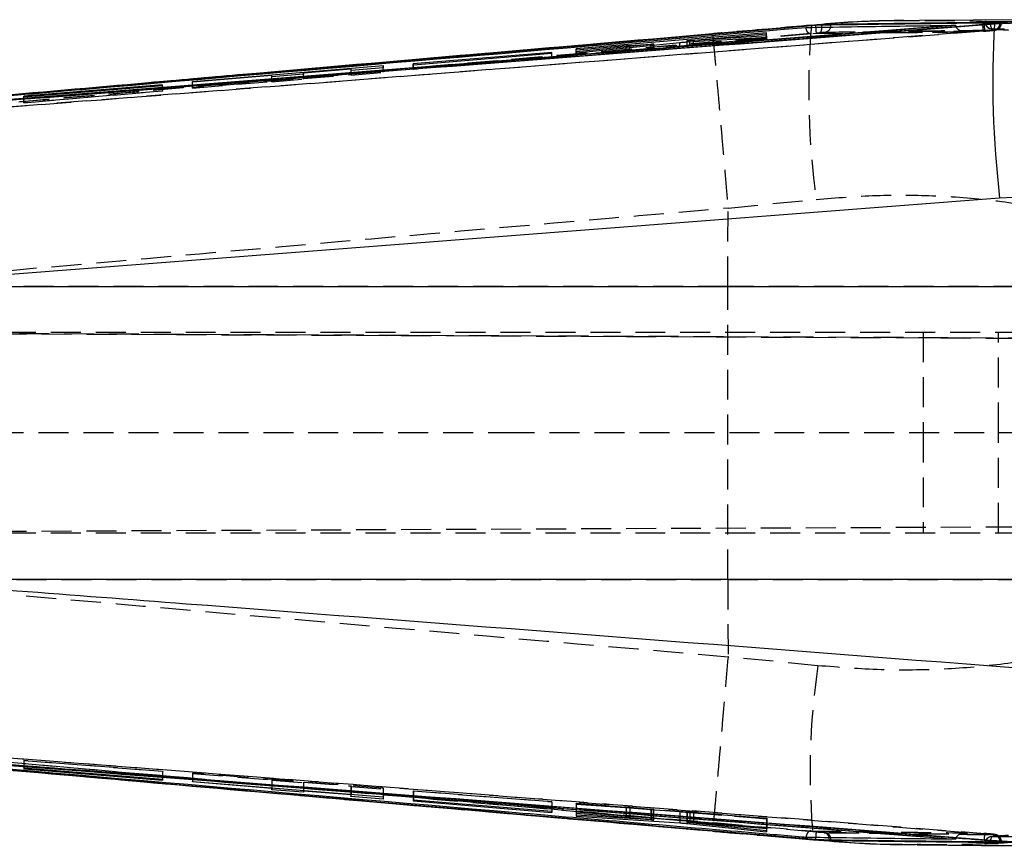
# Model space of a CAD drawing. Extents: x 30 to 403, y 9 to 287.
# Tile 8 of 26: x 258 to 300, y 117 to 152. Entities that reach past the tile are written whole.
import ezdxf

# ---------------------------------------------------------------- set-up
doc = ezdxf.new("R2010")
doc.units = 0
doc.linetypes.add('HIDDEN', pattern=[1.905, 1.27, -0.635])
doc.layers.get('0').update_dxf_attribs({"linetype": 'CONTINUOUS'})

msp = doc.modelspace()

# ---------------------------------------------------------------- linework, layer by layer
at = {"color": 7, "linetype": 'CONTINUOUS'}
for p, q in [((302.943972, 151.99183), (295.958218, 151.96246)), ((299.135928, 151.813564), (302.987617, 151.993874)), ((299.41341, 151.87896), (299.366494, 151.879282)), ((291.568686, 151.751957), (248.288703, 147.99333)), ((291.568686, 151.743117), (248.288703, 147.991941)), ((297.489514, 151.756208), (249.250648, 147.97051)), ((289.486264, 151.432085), (281.416026, 150.753367)), ((291.39657, 151.753157), (287.191589, 151.388914)), ((289.486622, 151.389948), (289.486264, 151.432085)), ((289.486264, 151.389918), (289.486264, 151.432085)), ((291.603875, 151.754939), (291.39657, 151.753157)), ((291.603875, 151.754939), (291.568686, 151.751957)), ((291.827676, 151.754844), (291.568686, 151.743117)), ((291.568686, 151.751957), (291.568686, 151.743117)), ((292.210904, 151.766614), (292.210904, 151.791743)), ((297.489514, 151.756208), (297.490579, 151.747105)), ((298.632746, 151.797765), (298.695845, 151.802723)), ((298.695845, 151.802723), (298.800451, 151.811184)), ((299.135928, 151.813564), (298.800451, 151.811184)), ((281.417561, 150.58718), (285.809194, 151.02652)), ((286.110346, 151.100031), (286.110346, 151.051457)), ((286.121671, 151.052208), (289.487761, 151.259431)), ((289.487352, 151.305649), (286.227402, 151.103036)), ((286.387091, 151.131033), (289.486622, 151.389948)), ((289.487761, 151.259431), (289.487352, 151.305649)), ((289.487352, 151.259405), (289.487352, 151.305649)), ((280.385983, 150.6035), (274.517437, 150.115883)), ((280.386318, 150.56903), (280.385983, 150.6035)), ((280.385983, 150.569002), (280.385983, 150.6035)), ((281.416026, 150.753367), (281.416361, 150.715777)), ((281.416361, 150.715777), (283.531343, 150.892467)), ((284.576465, 150.946786), (281.417158, 150.629643)), ((281.417158, 150.629643), (281.417561, 150.58718)), ((283.693475, 150.904524), (284.588818, 150.960737)), ((284.576465, 150.903198), (284.576465, 150.946786)), ((284.701628, 150.915719), (284.701628, 150.963527)), ((274.517757, 150.085012), (280.386318, 150.56903)), ((265.166377, 149.36801), (273.236689, 150.044765)), ((271.876742, 149.899697), (269.867321, 149.732666)), ((271.877212, 149.834349), (271.876742, 149.899697)), ((273.237375, 149.94538), (271.877212, 149.834349)), ((273.236689, 150.044765), (273.237375, 149.94538)), ((273.236689, 149.945324), (273.236689, 150.044765)), ((274.517437, 150.115883), (274.517757, 150.085012)), ((265.166593, 149.342018), (265.166377, 149.36801)), ((268.524257, 149.621039), (265.166593, 149.342018)), ((268.524644, 149.571404), (268.524257, 149.621039)), ((269.867715, 149.68127), (268.524644, 149.571404)), ((269.867321, 149.732666), (269.867715, 149.68127)), ((269.867321, 149.681238), (269.867321, 149.732666)), ((263.886002, 149.233069), (258.017381, 148.746163)), ((258.017701, 148.727629), (263.88633, 149.209721)), ((263.88633, 149.209721), (263.886002, 149.233069)), ((263.886002, 149.209694), (263.886002, 149.233069)), ((258.017381, 148.746163), (258.017701, 148.727629)), ((299.357106, 144.430633), (250.952494, 140.684724)), ((302.753923, 144.583393), (299.357106, 144.430633)), ((250.952494, 140.684724), (302.739133, 140.684724)), ((302.739133, 128.264508), (251.431865, 128.264508)), ((258.017589, 120.258657), (258.017492, 120.239789)), ((258.017492, 120.239789), (263.886121, 119.754)), ((263.886211, 119.77779), (258.017589, 120.258657)), ((263.886121, 119.777797), (263.886121, 119.754)), ((263.886121, 119.754), (263.886211, 119.77779)), ((265.166846, 119.675407), (265.16707, 119.7008)), ((268.52451, 119.400133), (265.166846, 119.675407)), ((265.16707, 119.7008), (273.237375, 119.044854)), ((268.524122, 119.348999), (268.52451, 119.400133)), ((269.867186, 119.237012), (268.524122, 119.348999)), ((268.52451, 119.427911), (268.52451, 119.400133)), ((269.867186, 119.31878), (269.867186, 119.237012)), ((269.867581, 119.318748), (269.867581, 119.289958)), ((269.867581, 119.289958), (269.867186, 119.237012)), ((271.876995, 119.125053), (269.867581, 119.289958)), ((271.876519, 119.057303), (271.876995, 119.125053)), ((273.236689, 118.943533), (271.876519, 119.057303)), ((271.876995, 119.155425), (271.876995, 119.125053)), ((273.236689, 119.04491), (273.236689, 118.943533)), ((273.237375, 119.044854), (273.236689, 118.943533)), ((274.517645, 118.904872), (274.517548, 118.873376)), ((280.386192, 118.422172), (274.517645, 118.904872)), ((274.517548, 118.873376), (280.386102, 118.386978)), ((280.386102, 118.42218), (280.386102, 118.386978)), ((280.386102, 118.386978), (280.386192, 118.422172)), ((281.416622, 118.270434), (281.416503, 118.224732)), ((281.416503, 118.224732), (285.809067, 117.941578)), ((284.576585, 118.066422), (281.416622, 118.270434)), ((281.41695, 118.395141), (281.416853, 118.358518)), ((281.416853, 118.358518), (283.531827, 118.185139)), ((289.487195, 117.737836), (281.41695, 118.395141)), ((283.693952, 118.170372), (284.589087, 118.078427)), ((284.589087, 118.136778), (284.589087, 118.078427)), ((284.700823, 118.062158), (284.68362, 118.061423)), ((284.701821, 118.062989), (284.701821, 118.127595)), ((286.110749, 118.012841), (286.110749, 117.965412)), ((286.121537, 117.915512), (289.48686, 117.561513)), ((286.121664, 118.011951), (286.121664, 117.966925)), ((289.486949, 117.610575), (286.22773, 117.949424)), ((286.387582, 117.950902), (289.487113, 117.696512)), ((289.487113, 117.737842), (289.487113, 117.696512)), ((289.487113, 117.696512), (289.487195, 117.737836)), ((287.192714, 117.598378), (291.483377, 117.227187)), ((289.48686, 117.610586), (289.48686, 117.561513)), ((289.48686, 117.561513), (289.486949, 117.610575)), ((291.483377, 117.227187), (291.715157, 117.224272)), ((291.568686, 117.245321), (291.568686, 117.236269)), ((291.568686, 117.236269), (291.715157, 117.224272)), ((292.143968, 117.222957), (292.210904, 117.221904)), ((292.210904, 117.196099), (292.210904, 117.221904)), ((297.490609, 117.25345), (297.489514, 117.244137)), ((299.337407, 117.136887), (299.885121, 117.131191)), ((299.366494, 117.114573), (299.428915, 117.116735))]:
    msp.add_line(p, q, dxfattribs=at)
at = {"color": 7, "linetype": 'HIDDEN'}
for p, q in [((298.735027, 151.914845), (298.735027, 151.901656)), ((298.908961, 151.901656), (298.735027, 151.901656)), ((298.763198, 151.916252), (298.763198, 151.901656)), ((298.977767, 151.897851), (298.908961, 151.901656)), ((299.366494, 151.858648), (299.306785, 151.857917)), ((299.432267, 151.856437), (299.432267, 151.875614)), ((248.314393, 147.688639), (291.593556, 151.43989)), ((298.667562, 151.505734), (248.341714, 147.587576)), ((294.620414, 151.43666), (291.372423, 151.38952)), ((291.593556, 151.43989), (291.741547, 151.451617)), ((294.608911, 151.431333), (297.980298, 151.477247)), ((297.997621, 151.482766), (294.620414, 151.43666)), ((298.667227, 151.505563), (298.667562, 151.505734)), ((298.730356, 151.510638), (298.667562, 151.505734)), ((298.73002, 151.510471), (298.730356, 151.510638)), ((298.856822, 151.520948), (298.730356, 151.510638)), ((287.192089, 151.391144), (263.29266, 149.317201)), ((281.416026, 150.506689), (289.486264, 151.201756)), ((285.809194, 150.858934), (285.809194, 151.02652)), ((286.110346, 151.051457), (286.110346, 150.898217)), ((286.121239, 150.899581), (286.121239, 151.102985)), ((289.487761, 151.156807), (286.121671, 150.885799)), ((286.121671, 150.885799), (286.121671, 151.052208)), ((286.227402, 150.90635), (289.487352, 151.169076)), ((286.227402, 150.90635), (286.227402, 151.058716)), ((289.486622, 151.191005), (286.387091, 150.92405)), ((286.387091, 150.92405), (286.387091, 151.131033)), ((289.486264, 151.201756), (289.486264, 151.389918)), ((289.486264, 151.201756), (289.486622, 151.191005)), ((289.486622, 151.191005), (289.486622, 151.389948)), ((289.487352, 151.169076), (289.487352, 151.259405)), ((289.487352, 151.169076), (289.487761, 151.156807)), ((289.487761, 151.156807), (289.487761, 151.259431)), ((281.416026, 150.506689), (281.416026, 150.753367)), ((281.416361, 150.495934), (281.416361, 150.715777)), ((283.531343, 150.678092), (281.416361, 150.495934)), ((281.417158, 150.470692), (281.417158, 150.629643)), ((283.531343, 150.678092), (283.531343, 150.892467)), ((283.693475, 150.691643), (283.693475, 150.904524)), ((284.588818, 150.76363), (283.693475, 150.691643)), ((284.576465, 150.758979), (284.576465, 150.903198)), ((284.588818, 150.76363), (284.588818, 150.960737)), ((284.683456, 150.769244), (284.683456, 150.913901)), ((284.701628, 150.771485), (284.701628, 150.915719)), ((280.386318, 150.389179), (274.517757, 149.883735)), ((280.385983, 150.399459), (280.385983, 150.569002)), ((280.385983, 150.399459), (280.386318, 150.389179)), ((280.386318, 150.389179), (280.386318, 150.56903)), ((281.416361, 150.495934), (281.416026, 150.506689)), ((281.417561, 150.457923), (281.417158, 150.470692)), ((281.417561, 150.457923), (281.417561, 150.58718)), ((273.236689, 149.795602), (265.166377, 149.100523)), ((271.876742, 149.66769), (271.876742, 149.899697)), ((271.877212, 149.644414), (271.877212, 149.834349)), ((271.877212, 149.644414), (273.237375, 149.761562)), ((273.236689, 149.795602), (273.236689, 149.945324)), ((273.237375, 149.761562), (273.236689, 149.795602)), ((273.237375, 149.761562), (273.237375, 149.94538)), ((274.517437, 149.894018), (274.517437, 150.115883)), ((274.517757, 149.883735), (274.517437, 149.894018)), ((274.517757, 149.883735), (274.517757, 150.085012)), ((265.166377, 149.100523), (265.166377, 149.36801)), ((265.166593, 149.089758), (268.524257, 149.378947)), ((265.166593, 149.089758), (265.166593, 149.342018)), ((268.524257, 149.378947), (268.524257, 149.621039)), ((268.524257, 149.378947), (268.524644, 149.359791)), ((268.524644, 149.359791), (268.524644, 149.571404)), ((268.524644, 149.359791), (269.867715, 149.475467)), ((269.867321, 149.494622), (269.867321, 149.681238)), ((269.867321, 149.494622), (271.876742, 149.66769)), ((269.867715, 149.475467), (269.867321, 149.494622)), ((269.867715, 149.475467), (269.867715, 149.68127)), ((271.876742, 149.66769), (271.877212, 149.644414)), ((258.017381, 148.472902), (263.886002, 148.97835)), ((263.88633, 148.968069), (258.017701, 148.462619)), ((263.886002, 148.97835), (263.886002, 149.209694)), ((263.886002, 148.97835), (263.88633, 148.968069)), ((263.88633, 148.968069), (263.88633, 149.209721)), ((265.166377, 149.100523), (265.166593, 149.089758)), ((258.017381, 148.472902), (258.017381, 148.746163)), ((258.017701, 148.462619), (258.017701, 148.727629)), ((258.017701, 148.462619), (258.017381, 148.472902)), ((287.849245, 144.007343), (291.585286, 144.37502)), ((287.847926, 140.684724), (287.849245, 144.007343)), ((287.848991, 144.013355), (287.849245, 144.007343)), ((287.847926, 140.684724), (249.703591, 140.684724)), ((302.27339, 140.684724), (287.847926, 140.684724)), ((316.232678, 138.422101), (239.717611, 138.755963)), ((239.717611, 138.755951), (329.276321, 138.365176)), ((240.10813, 138.74441), (309.713868, 138.74441)), ((296.112594, 138.74441), (296.112594, 134.49441)), ((299.312596, 134.49441), (299.312596, 138.74441)), ((239.588873, 134.49441), (278.382723, 134.49441)), ((278.382723, 134.49441), (309.713868, 134.49441)), ((296.112594, 134.49441), (296.112594, 130.24441)), ((299.312596, 130.24441), (299.312596, 134.49441)), ((239.715193, 130.232858), (329.450768, 130.624406)), ((239.715193, 130.232847), (316.869852, 130.5695)), ((240.10813, 130.24441), (309.713868, 130.24441)), ((250.086096, 128.264508), (287.847926, 128.264508)), ((287.847926, 128.264508), (287.84923, 124.97987)), ((287.847926, 128.264508), (302.27339, 128.264508)), ((287.84923, 124.97987), (287.848976, 124.973868)), ((291.660708, 124.605224), (287.84923, 124.97987)), ((258.017492, 120.58238), (258.017589, 120.592355)), ((263.886121, 120.122811), (258.017492, 120.58238)), ((258.017492, 120.58238), (258.017492, 120.239789)), ((258.017589, 120.592355), (258.017589, 120.258657)), ((258.017589, 120.592355), (263.886211, 120.132786)), ((263.886211, 120.132786), (263.886121, 120.122811)), ((263.886121, 120.122811), (263.886121, 119.777797)), ((263.886211, 120.132786), (263.886211, 119.77779)), ((265.16707, 120.044004), (265.166846, 120.03358)), ((265.166846, 120.03358), (268.52451, 119.770645)), ((265.166846, 120.03358), (265.166846, 119.675407)), ((265.16707, 120.044004), (265.16707, 119.7008)), ((273.237375, 119.412027), (265.16707, 120.044004)), ((268.52451, 119.770645), (268.524122, 119.752094)), ((268.524122, 119.752094), (269.867186, 119.64692)), ((268.524122, 119.752094), (268.524122, 119.348999)), ((268.52451, 119.770645), (268.52451, 119.427911)), ((269.867186, 119.64692), (269.867581, 119.665471)), ((269.867186, 119.64692), (269.867186, 119.31878)), ((269.867581, 119.665471), (271.876995, 119.508116)), ((269.867581, 119.665471), (269.867581, 119.318748)), ((271.876995, 119.508116), (271.876519, 119.485577)), ((271.876519, 119.485577), (273.236689, 119.379063)), ((271.876519, 119.485577), (271.876519, 119.057303)), ((271.876995, 119.508116), (271.876995, 119.155425)), ((273.236689, 119.379063), (273.237375, 119.412027)), ((273.236689, 119.379063), (273.236689, 119.04491)), ((273.237375, 119.412027), (273.237375, 119.044854)), ((274.517548, 119.29028), (274.517645, 119.300256)), ((280.386102, 118.830717), (274.517548, 119.29028)), ((274.517548, 119.29028), (274.517548, 118.873376)), ((274.517645, 119.300256), (280.386192, 118.840692)), ((274.517645, 119.300256), (274.517645, 118.904872)), ((280.386192, 118.840692), (280.386102, 118.830717)), ((280.386102, 118.830717), (280.386102, 118.42218)), ((280.386192, 118.840692), (280.386192, 118.422172)), ((281.416503, 118.729069), (281.416622, 118.741456)), ((285.809067, 118.407139), (281.416503, 118.729069)), ((281.416503, 118.729069), (281.416503, 118.224732)), ((281.416622, 118.741456), (284.576592, 118.509672)), ((281.416622, 118.741456), (281.416622, 118.270434)), ((281.416853, 118.765948), (281.41695, 118.776382)), ((283.531827, 118.600325), (281.416853, 118.765948)), ((281.416853, 118.765948), (281.416853, 118.358518)), ((281.41695, 118.776382), (281.41695, 118.395141)), ((281.41695, 118.776382), (289.487195, 118.144405)), ((283.531827, 118.600325), (283.531827, 118.222888)), ((284.589087, 118.512168), (283.693952, 118.587229)), ((283.693952, 118.587229), (283.693952, 118.209684)), ((284.576592, 118.509672), (284.576592, 118.066422)), ((284.589087, 118.512168), (284.589087, 118.136778)), ((284.68362, 118.502309), (284.68362, 118.061423)), ((284.701821, 118.127595), (284.701821, 118.501726)), ((285.809067, 118.407139), (285.809067, 118.037411)), ((286.110749, 118.396101), (286.110749, 118.012841)), ((289.48686, 118.10078), (286.121537, 118.382625)), ((286.121537, 118.382625), (286.121537, 117.963043)), ((286.121664, 118.395995), (286.121664, 118.011951)), ((286.22773, 118.385389), (289.486949, 118.112688)), ((286.22773, 118.385389), (286.22773, 117.949424)), ((289.487113, 118.133971), (286.387582, 118.376694)), ((286.387582, 118.376694), (286.387582, 117.990292)), ((289.486949, 118.112688), (289.48686, 118.10078)), ((289.48686, 118.10078), (289.48686, 117.610586)), ((289.486949, 118.112688), (289.486949, 117.610575)), ((289.487195, 118.144405), (289.487113, 118.133971)), ((289.487113, 118.133971), (289.487113, 117.737842)), ((289.487195, 118.144405), (289.487195, 117.737836)), ((291.468573, 117.242594), (292.202664, 117.185495)), ((291.960423, 117.525135), (291.922224, 117.526184)), ((299.149786, 117.443356), (299.114262, 117.442078)), ((298.735027, 117.065511), (298.735027, 117.053491)), ((298.890737, 117.065511), (298.735027, 117.065511)), ((298.763198, 117.065511), (298.763198, 117.051789)), ((298.890737, 117.065511), (298.977745, 117.070086)), ((299.319831, 117.139205), (299.366494, 117.138683)), ((299.366494, 117.138683), (299.42849, 117.139972)), ((299.42849, 117.139972), (299.423744, 117.141514))]:
    msp.add_line(p, q, dxfattribs=at)
at = {"color": 8, "linetype": 'CONTINUOUS'}
for p, q in [((291.39657, 151.753157), (291.381118, 151.756223)), ((286.227402, 151.058716), (286.227402, 151.103036)), ((284.683456, 150.913901), (284.683456, 150.959459)), ((283.531827, 118.222888), (283.531827, 118.185139)), ((283.693952, 118.209684), (283.693952, 118.170372)), ((285.809067, 118.037411), (285.809067, 117.941578)), ((286.121537, 117.963043), (286.121537, 117.915512)), ((286.387582, 117.990292), (286.387582, 117.950902))]:
    msp.add_line(p, q, dxfattribs=at)
at = {"color": 8, "linetype": 'CONTINUOUS', "flags": 128}
for points in [[(291.574833, 151.670876), (291.573619, 151.685159), (291.568686, 151.743117)], [(291.828741, 151.675039), (291.829263, 151.697881), (291.827676, 151.754844)], [(292.199922, 151.68081), (292.206314, 151.710528), (292.210904, 151.766614)], [(291.568686, 117.245321), (291.573611, 117.303255), (291.574997, 117.319682)], [(292.143968, 117.222957), (292.140459, 117.279031), (292.134275, 117.312092)], [(292.210904, 117.221904), (292.206314, 117.277901), (292.198946, 117.311229)]]:
    msp.add_lwpolyline(points, dxfattribs=at)
at = {"color": 7, "linetype": 'HIDDEN', "flags": 128}
msp.add_lwpolyline([(291.741547, 151.451617), (291.761843, 151.460518), (291.780491, 151.479858), (291.796845, 151.508953), (291.810309, 151.546768), (291.820419, 151.591965), (291.826812, 151.642938), (291.828741, 151.675039)], dxfattribs=at)
at = {"color": 7, "linetype": 'HIDDEN'}
for centre, radius, start, end in [((299.039531, 151.901656), 0.3045, 180, 267.0299058), ((299.056029, 151.889031), 0.293103, 177.5312043, 263.9384836), ((299.367543, 151.805392), 0.400592, 166.6555727, 211.2516447), ((299.073534, 151.845807), 0.293241, 277.3270288, 2.5096922), ((324.974299, 148.992004), 33.706716, 175.2960081, 187.8728515), ((272.248912, 149.988104), 19.399045, 4.2919139, 4.9763829), ((291.92096, 151.747491), 0.286821, 277.7911439, 346.556566), ((300.531462, 151.873687), 1.900234, 182.2898047, 191.1702995), ((300.593756, 151.876539), 1.899346, 182.2272891, 191.1123747), ((321.612018, 120.125539), 30.284461, 171.4935791, 185.4978783), ((277.177487, 118.599591), 14.454288, 354.9198772, 355.8300556), ((291.877335, 117.269663), 0.260419, 9.3766719, 80.0743763), ((291.924196, 117.2448), 0.282667, 13.5921953, 82.6366031), ((300.490442, 117.133708), 1.795769, 168.5244395, 177.9111944), ((299.039531, 117.06551), 0.3045, 92.7541387, 180), ((299.056432, 117.077703), 0.293488, 95.8855925, 182.3808279), ((299.365491, 117.160908), 0.398241, 148.3892949, 193.1827977), ((299.073036, 117.151258), 0.293728, 357.5462906, 81.931585), ((299.123799, 117.139775), 0.304691, 0.0369539, 85.1073656)]:
    msp.add_arc(centre, radius, start, end, dxfattribs=at)
at = {"color": 7, "linetype": 'CONTINUOUS'}
msp.add_arc((341.914642, 149.400351), 42.846726, 176.7712784, 186.6606304, dxfattribs=at)
at = {"color": 7, "linetype": 'HIDDEN'}
for centre, major_axis, ratio, start_param, end_param in [((283.531369, 150.675934), (0.2752, 0.023704), 0.007793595, 0.940246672, 1.570234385), ((284.421698, 150.747481), (0.279997, 0.024117), 0.007793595, 5.297389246, 5.919571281), ((283.531772, 118.598238), (0.2752, -0.021552), 0.00755611, 0.941191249, 1.571178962), ((284.421893, 118.523561), (0.279997, -0.021927), 0.00755611, 5.298333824, 5.920515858)]:
    msp.add_ellipse(centre, major_axis=major_axis, ratio=ratio, start_param=start_param, end_param=end_param, dxfattribs=at)
at = {"color": 7, "linetype": 'CONTINUOUS'}
for points, knots in [([(295.912747, 151.947023), (295.481771, 151.948413), (294.059639, 151.952999), (292.544145, 151.876356), (291.467636, 151.756133), (291.381341, 151.746496)], [0, 0, 0, 0, 0.285696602, 0.942740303, 1, 1, 1, 1]), ([(299.366494, 151.879282), (298.173867, 151.865819), (295.788614, 151.838892), (293.403474, 151.807459), (292.210904, 151.791743)], [0, 0, 0, 0, 0.499999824, 1, 1, 1, 1]), ([(299.004649, 151.828711), (299.013269, 151.829477), (299.094628, 151.836706), (299.236156, 151.849874), (299.371874, 151.864492), (299.436269, 151.873264), (299.426026, 151.875161), (299.42358, 151.875614)], [0, 0, 0, 0, 0.03458971, 0.326465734, 0.618012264, 0.908770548, 1, 1, 1, 1]), ([(248.307151, 147.887536), (248.509417, 147.902992), (249.520738, 147.980275), (253.768247, 148.305398), (270.342097, 149.580562), (286.105307, 150.815961), (298.632746, 151.797765)], [0, 0, 0, 0, 0.012056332, 0.06028116, 0.253180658, 1, 1, 1, 1]), ([(249.213149, 148.061415), (249.330997, 148.071703), (250.257763, 148.15261), (254.420251, 148.515386), (268.281537, 149.716179), (281.335445, 150.828561), (291.1531, 151.665167)], [0, 0, 0, 0, 0.008430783, 0.066300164, 0.297777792, 1, 1, 1, 1]), ([(297.490579, 151.747105), (297.489769, 151.747041), (289.442035, 151.111369), (273.362595, 149.843186), (257.282787, 148.592933), (249.250648, 147.968411)], [0, 0, 0, 0, 0.000050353, 0.50050805, 1, 1, 1, 1]), ([(250.75334, 148.072975), (251.573361, 148.135605), (267.700713, 149.367357), (283.828338, 150.622367), (299.135928, 151.813564)], [0, 0, 0, 0, 0.050846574, 1, 1, 1, 1]), ([(291.1531, 151.665167), (291.197965, 151.66585), (291.584005, 151.67173), (293.334718, 151.698075), (295.401993, 151.727753), (297.12814, 151.751282), (297.489514, 151.756208)], [0, 0, 0, 0, 0.021241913, 0.182775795, 0.828911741, 1, 1, 1, 1]), ([(292.210904, 151.791743), (292.170314, 151.790641), (292.089135, 151.788437), (291.889513, 151.776845), (291.718343, 151.764429), (291.621613, 151.75641), (291.603875, 151.754939)], [0, 0, 0, 0, 0.309935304, 0.619855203, 0.930293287, 1, 1, 1, 1]), ([(292.210904, 151.766614), (292.170367, 151.765946), (292.089323, 151.764611), (291.938539, 151.75936), (291.846756, 151.755621), (291.827676, 151.754844)], [0, 0, 0, 0, 0.442182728, 0.884042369, 1, 1, 1, 1]), ([(298.800451, 151.811184), (298.833021, 151.813913), (298.903126, 151.819789), (298.969247, 151.8256), (299.004649, 151.828711)], [0, 0, 0, 0, 0.464588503, 1, 1, 1, 1]), ([(287.191589, 151.388914), (280.485925, 150.813295), (272.518761, 150.129387), (259.807637, 149.009828), (253.800708, 148.481818), (249.05504, 148.064674)], [0, 0, 0, 0, 0.527435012, 0.626658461, 1, 1, 1, 1]), ([(285.809194, 151.02652), (285.836926, 151.02923), (285.892388, 151.03465), (285.987775, 151.042695), (286.066232, 151.04862), (286.107159, 151.051269), (286.121671, 151.052208)], [0, 0, 0, 0, 0.281522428, 0.563012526, 0.84505062, 1, 1, 1, 1]), ([(286.227402, 151.103036), (286.20375, 151.10166), (286.156441, 151.098907), (286.116637, 151.098103), (286.105714, 151.099625), (286.116789, 151.102022), (286.121239, 151.102985)], [0, 0, 0, 0, 0.2728177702, 0.5456813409, 0.8174446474, 1, 1, 1, 1]), ([(286.121239, 151.102985), (286.132785, 151.104797), (286.155877, 151.10842), (286.224613, 151.116081), (286.304595, 151.123937), (286.361411, 151.128824), (286.387091, 151.131033)], [0, 0, 0, 0, 0.260967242, 0.521902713, 0.783907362, 1, 1, 1, 1]), ([(283.531343, 150.892467), (283.562561, 150.894999), (283.620794, 150.899721), (283.670442, 150.903002), (283.693475, 150.904524)], [0, 0, 0, 0, 0.536089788, 1, 1, 1, 1]), ([(284.683456, 150.959459), (284.669571, 150.957493), (284.643974, 150.953868), (284.597658, 150.949009), (284.576465, 150.946786)], [0, 0, 0, 0, 0.542439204, 1, 1, 1, 1]), ([(284.588818, 150.960737), (284.61259, 150.962117), (284.660137, 150.964876), (284.681673, 150.964969), (284.692441, 150.965016)], [0, 0, 0, 0, 0.499952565, 1, 1, 1, 1]), ([(284.698789, 150.963527), (284.699687, 150.963394), (284.703795, 150.962784), (284.692378, 150.960918), (284.683456, 150.959459)], [0, 0, 0, 0, 0.218559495, 1, 1, 1, 1]), ([(251.431865, 128.264508), (256.219569, 127.899044), (272.444343, 126.660542), (288.667627, 125.401562), (300.103647, 124.51409)], [0, 0, 0, 0, 0.295086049, 1, 1, 1, 1]), ([(248.288703, 120.99142), (255.501322, 120.358997), (269.926579, 119.094147), (284.354644, 117.861597), (291.568686, 117.245321)], [0, 0, 0, 0, 0.4999993, 1, 1, 1, 1]), ([(248.288703, 120.989985), (255.501281, 120.355864), (269.926461, 119.087619), (284.354604, 117.853386), (291.568686, 117.236269)], [0, 0, 0, 0, 0.499999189, 1, 1, 1, 1]), ([(298.695867, 117.199161), (298.493628, 117.214979), (297.482435, 117.294071), (293.235411, 117.626054), (276.642297, 118.921701), (260.856693, 120.133813), (248.307233, 121.097434)], [0, 0, 0, 0, 0.012041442, 0.060207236, 0.252870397, 1, 1, 1, 1]), ([(249.250648, 121.016708), (257.282795, 120.394336), (273.362542, 119.148394), (289.442133, 117.887572), (297.489789, 117.253514), (297.490609, 117.25345)], [0, 0, 0, 0, 0.49949404, 0.999949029, 1, 1, 1, 1]), ([(249.250648, 121.014577), (257.339169, 120.386517), (273.419364, 119.137919), (289.498411, 117.872858), (297.489514, 117.244137)], [0, 0, 0, 0, 0.503011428, 1, 1, 1, 1]), ([(291.1531, 117.324098), (291.099555, 117.328642), (290.236923, 117.401841), (286.137953, 117.749813), (272.210573, 118.933688), (259.093913, 120.067847), (249.213156, 120.922206)], [0, 0, 0, 0, 0.003829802, 0.061699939, 0.293180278, 1, 1, 1, 1]), ([(249.438454, 120.884516), (255.213029, 120.375211), (267.796449, 119.265381), (280.382464, 118.183682), (287.192714, 117.598378)], [0, 0, 0, 0, 0.458903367, 1, 1, 1, 1]), ([(299.885121, 117.131191), (288.453101, 118.017284), (272.236149, 119.274256), (256.019516, 120.511174), (251.234678, 120.876135)], [0, 0, 0, 0, 0.704942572, 1, 1, 1, 1]), ([(283.531827, 118.185139), (283.563131, 118.182497), (283.621414, 118.177577), (283.670999, 118.172652), (283.693952, 118.170372)], [0, 0, 0, 0, 0.537111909, 1, 1, 1, 1]), ([(284.68362, 118.061423), (284.669799, 118.061744), (284.644215, 118.06234), (284.597892, 118.065136), (284.576592, 118.066422)], [0, 0, 0, 0, 0.5401863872, 1, 1, 1, 1]), ([(284.589087, 118.078427), (284.612326, 118.075906), (284.658809, 118.070865), (284.696842, 118.065408), (284.698242, 118.063713), (284.698841, 118.062989)], [0, 0, 0, 0, 0.364031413, 0.728132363, 1, 1, 1, 1]), ([(285.809067, 117.941578), (285.836742, 117.939712), (285.892085, 117.935979), (285.987181, 117.928258), (286.06571, 117.921175), (286.106792, 117.917008), (286.121537, 117.915512)], [0, 0, 0, 0, 0.28033347, 0.560617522, 0.84229064, 1, 1, 1, 1]), ([(286.22773, 117.949424), (286.20399, 117.951974), (286.156504, 117.957077), (286.116734, 117.96287), (286.106174, 117.966164), (286.117278, 117.966709), (286.121664, 117.966925)], [0, 0, 0, 0, 0.27435206, 0.548767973, 0.821758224, 1, 1, 1, 1]), ([(286.121664, 117.966925), (286.133157, 117.96682), (286.156142, 117.966611), (286.224488, 117.962904), (286.304491, 117.957516), (286.361505, 117.952978), (286.387582, 117.950902)], [0, 0, 0, 0, 0.2598708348, 0.5197159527, 0.780323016, 1, 1, 1, 1]), ([(297.489514, 117.244137), (297.48701, 117.244166), (297.143075, 117.248261), (295.435314, 117.268317), (293.325171, 117.294887), (291.556801, 117.318669), (291.1531, 117.324098)], [0, 0, 0, 0, 0.001184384, 0.162718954, 0.808857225, 1, 1, 1, 1]), ([(291.483377, 117.227187), (292.636731, 117.131177), (294.098768, 117.009472), (295.550169, 117.028954), (295.856607, 117.033067)], [0, 0, 0, 0, 0.788867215, 1, 1, 1, 1]), ([(291.568686, 117.245321), (291.648383, 117.24159), (291.807861, 117.234124), (292.009474, 117.226461), (292.102574, 117.224035), (292.143968, 117.222957)], [0, 0, 0, 0, 0.356825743, 0.714027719, 1, 1, 1, 1]), ([(291.715157, 117.224272), (291.791282, 117.218657), (291.94354, 117.207428), (292.113809, 117.198439), (292.181835, 117.1968), (292.210904, 117.196099)], [0, 0, 0, 0, 0.364120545, 0.728276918, 1, 1, 1, 1]), ([(292.202664, 117.185495), (292.664019, 117.144654), (293.862555, 117.038554), (295.06114, 117.032786), (295.798351, 117.029238)], [0, 0, 0, 0, 0.3849319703, 1, 1, 1, 1]), ([(292.210904, 117.196099), (293.403474, 117.181658), (295.788615, 117.152775), (298.173867, 117.127307), (299.366494, 117.114573)], [0, 0, 0, 0, 0.50000005, 1, 1, 1, 1]), ([(295.856726, 117.011466), (296.145889, 117.008854), (298.900403, 116.983973), (301.676247, 116.964815), (304.160689, 116.947669)], [0, 0, 0, 0, 0.1049779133, 1, 1, 1, 1]), ([(299.01321, 117.171998), (298.937122, 117.178885), (298.833537, 117.188259), (298.724746, 117.196874), (298.695867, 117.199161)], [0, 0, 0, 0, 0.734546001, 1, 1, 1, 1]), ([(299.337407, 117.136887), (299.331042, 117.137733), (299.283841, 117.144), (299.182062, 117.155704), (299.062547, 117.167237), (299.01321, 117.171998)], [0, 0, 0, 0, 0.083844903, 0.621799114, 1, 1, 1, 1]), ([(299.424057, 117.119176), (299.423935, 117.120893), (299.42367, 117.124653), (299.367766, 117.132582), (299.337407, 117.136887)], [0, 0, 0, 0, 0.456926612, 1, 1, 1, 1])]:
    msp.add_open_spline(points, degree=3, knots=knots, dxfattribs=at)
at = {"color": 8, "linetype": 'CONTINUOUS'}
for points, knots in [([(295.958054, 151.943092), (295.603132, 151.949036), (294.089043, 151.97439), (292.56407, 151.849087), (291.39657, 151.753157)], [0, 0, 0, 0, 0.234413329, 1, 1, 1, 1]), ([(299.306785, 151.857917), (298.134061, 151.843941), (295.768709, 151.815752), (293.403474, 151.783085), (292.210904, 151.766614)], [0, 0, 0, 0, 0.495792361, 1, 1, 1, 1]), ([(292.210904, 117.221904), (293.403474, 117.207164), (295.773058, 117.177877), (298.142759, 117.152039), (299.319831, 117.139205)], [0, 0, 0, 0, 0.503282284, 1, 1, 1, 1])]:
    msp.add_open_spline(points, degree=3, knots=knots, dxfattribs=at)
at = {"color": 7, "linetype": 'HIDDEN'}
for points, knots in [([(305.029717, 151.173332), (303.933628, 151.350716), (301.741432, 151.705488), (298.702741, 151.949658), (296.763905, 151.94502), (295.958054, 151.943092)], [0, 0, 0, 0, 0.36882778, 0.737661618, 1, 1, 1, 1]), ([(298.730199, 151.510614), (298.74489, 151.511719), (298.812076, 151.516769), (298.932285, 151.527155), (299.066378, 151.53989), (299.136052, 151.54802), (299.17712, 151.554597), (299.213313, 151.563083), (299.261603, 151.580791), (299.32685, 151.620188), (299.390276, 151.691906), (299.429679, 151.779159), (299.427962, 151.835358), (299.42732, 151.856377)], [0, 0, 0, 0, 0.042939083, 0.196376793, 0.351580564, 0.515190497, 0.577127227, 0.617170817, 0.665262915, 0.732288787, 0.838116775, 0.939454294, 1, 1, 1, 1]), ([(298.908961, 151.901656), (298.879582, 151.903405), (298.820821, 151.906904), (298.759008, 151.911375), (298.74435, 151.913303), (298.737024, 151.914266)], [0, 0, 0, 0, 0.333395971, 0.666824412, 1, 1, 1, 1]), ([(298.738902, 151.914845), (298.738567, 151.915295), (298.737917, 151.91617), (298.754927, 151.916225), (298.763198, 151.916252)], [0, 0, 0, 0, 0.513727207, 1, 1, 1, 1]), ([(298.763198, 151.916252), (299.464727, 151.915147), (300.867784, 151.912936), (303.58702, 151.906572), (305.604752, 151.899527), (306.920943, 151.894932)], [0, 0, 0, 0, 0.257988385, 0.515976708, 1, 1, 1, 1]), ([(298.763198, 151.901656), (300.166255, 151.898349), (302.885481, 151.891941), (305.604752, 151.880626), (306.920943, 151.875149)], [0, 0, 0, 0, 0.515976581, 1, 1, 1, 1]), ([(299.683605, 151.855261), (299.489316, 151.86779), (299.25409, 151.882957), (299.018727, 151.895643), (298.977767, 151.897851)], [0, 0, 0, 0, 0.825972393, 1, 1, 1, 1]), ([(299.004649, 151.828711), (299.053031, 151.831201), (299.172556, 151.837353), (299.322236, 151.846117), (299.421677, 151.853542), (299.447103, 151.858289), (299.393696, 151.858527), (299.366494, 151.858648)], [0, 0, 0, 0, 0.144399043, 0.356733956, 0.568786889, 0.780363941, 1, 1, 1, 1]), ([(249.262718, 147.664838), (257.295018, 148.289317), (273.540692, 149.552352), (289.784958, 150.834531), (297.997621, 151.482766)], [0, 0, 0, 0, 0.494426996, 1, 1, 1, 1]), ([(291.380887, 151.761272), (290.264865, 151.66351), (288.868784, 151.541215), (287.471805, 151.421888), (287.191567, 151.39795)], [0, 0, 0, 0, 0.799396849, 1, 1, 1, 1]), ([(291.372423, 151.38952), (291.371763, 151.389434), (291.367377, 151.38886), (291.340524, 151.386879), (291.293847, 151.397939), (291.237105, 151.44315), (291.193973, 151.507626), (291.16438, 151.583376), (291.156695, 151.639098), (291.1531, 151.665167)], [0, 0, 0, 0, 0.007094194, 0.047102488, 0.287229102, 0.494903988, 0.676267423, 0.848546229, 1, 1, 1, 1]), ([(298.667562, 151.505734), (297.80952, 151.499509), (295.504013, 151.482783), (293.192673, 151.463637), (291.741547, 151.451617)], [0, 0, 0, 0, 0.37217096, 1, 1, 1, 1]), ([(291.741547, 151.451617), (291.752404, 151.45239), (291.804657, 151.456109), (291.890509, 151.461327), (291.93672, 151.462654), (291.959842, 151.463318)], [0, 0, 0, 0, 0.115852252, 0.55760745, 1, 1, 1, 1]), ([(291.959842, 151.463318), (293.151655, 151.479716), (295.535281, 151.512511), (297.919048, 151.54081), (299.110931, 151.55496)], [0, 0, 0, 0, 0.499999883, 1, 1, 1, 1]), ([(297.490579, 151.747105), (297.49505, 151.727788), (297.505176, 151.684043), (297.55281, 151.616835), (297.650193, 151.540727), (297.805212, 151.487366), (297.931143, 151.478877), (297.99659, 151.482705), (297.997621, 151.482766)], [0, 0, 0, 0, 0.0842063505, 0.1906952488, 0.3587701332, 0.6628365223, 0.9946907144, 1, 1, 1, 1]), ([(298.667227, 151.505553), (298.681876, 151.506716), (298.702805, 151.508376), (298.723739, 151.509964), (298.73002, 151.510441)], [0, 0, 0, 0, 0.699966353, 1, 1, 1, 1]), ([(299.110931, 151.55496), (299.126526, 151.554842), (299.15713, 151.55461), (299.142473, 151.549871), (299.089118, 151.542703), (299.023083, 151.536171), (298.990873, 151.532985)], [0, 0, 0, 0, 0.2601793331, 0.5106118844, 0.7612854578, 1, 1, 1, 1]), ([(307.177735, 151.571394), (305.808673, 151.576954), (303.496196, 151.586344), (300.778657, 151.593862), (299.430176, 151.59671), (299.025078, 151.597566)], [0, 0, 0, 0, 0.503778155, 0.850929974, 1, 1, 1, 1]), ([(299.025078, 151.597566), (299.124798, 151.592246), (299.35888, 151.579756), (299.592825, 151.564817), (299.727109, 151.556241)], [0, 0, 0, 0, 0.426001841, 1, 1, 1, 1]), ([(291.372423, 151.38952), (284.308749, 150.78755), (270.26361, 149.590618), (256.220591, 148.369141), (249.24018, 147.761977)], [0, 0, 0, 0, 0.502926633, 1, 1, 1, 1]), ([(287.191589, 151.388914), (287.191472, 151.392395), (287.191324, 151.396771), (287.192076, 151.39071), (287.19223, 151.389468)], [0, 0, 0, 0, 0.795121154, 1, 1, 1, 1]), ([(287.201059, 151.321068), (287.209427, 151.238122), (287.226163, 151.072231), (287.275032, 150.545129), (287.34024, 149.824896), (287.421068, 148.918843), (287.515302, 147.851389), (287.619907, 146.656756), (287.732165, 145.366515), (287.810049, 144.464408), (287.848991, 144.013355)], [0, 0, 0, 0, 0.125001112, 0.250002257, 0.375002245, 0.500002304, 0.625001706, 0.750001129, 0.875000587, 1, 1, 1, 1]), ([(284.688455, 150.771116), (284.676302, 150.770298), (284.653652, 150.768774), (284.60935, 150.765259), (284.588818, 150.76363)], [0, 0, 0, 0, 0.536549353, 1, 1, 1, 1]), ([(284.683456, 150.769244), (284.694272, 150.770418), (284.705955, 150.771685), (284.700859, 150.771499), (284.70048, 150.771485)], [0, 0, 0, 0, 0.9257220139, 1, 1, 1, 1]), ([(286.121671, 150.885799), (286.094408, 150.883574), (286.039885, 150.879124), (285.944616, 150.870988), (285.865595, 150.864049), (285.8239, 150.860268), (285.809194, 150.858934)], [0, 0, 0, 0, 0.281912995, 0.563804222, 0.846142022, 1, 1, 1, 1]), ([(286.112425, 150.898217), (286.111763, 150.898122), (286.106969, 150.897433), (286.12822, 150.898741), (286.17005, 150.901774), (286.210744, 150.905021), (286.227402, 150.90635)], [0, 0, 0, 0, 0.056051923, 0.406193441, 0.756927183, 1, 1, 1, 1]), ([(286.387091, 150.92405), (286.355683, 150.92132), (286.292861, 150.915859), (286.209972, 150.90834), (286.149829, 150.90264), (286.130011, 150.900519), (286.121239, 150.899581)], [0, 0, 0, 0, 0.2640193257, 0.5281024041, 0.7911223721, 1, 1, 1, 1]), ([(291.585286, 144.37502), (292.435514, 144.442963), (294.1359, 144.578843), (296.70849, 144.551274), (299.284847, 144.35243), (300.973829, 144.043265), (301.818308, 143.888684)], [0, 0, 0, 0, 0.246010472, 0.492000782, 0.746003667, 1, 1, 1, 1]), ([(249.703591, 140.684724), (255.705152, 141.215153), (268.419053, 142.338831), (281.135374, 143.434757), (287.848991, 144.013355)], [0, 0, 0, 0, 0.472047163, 1, 1, 1, 1]), ([(287.847926, 128.264508), (287.847311, 130.334544), (287.846082, 134.474616), (287.847311, 138.614688), (287.847926, 140.684724)], [0, 0, 0, 0, 0.499999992, 1, 1, 1, 1]), ([(287.848976, 124.973868), (281.030795, 125.560599), (268.441986, 126.643915), (255.855608, 127.755133), (250.086096, 128.264508)], [0, 0, 0, 0, 0.541606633, 1, 1, 1, 1]), ([(287.848976, 124.973868), (287.810099, 124.522809), (287.732345, 123.620691), (287.620276, 122.330434), (287.515838, 121.135786), (287.421776, 120.068317), (287.341075, 119.162251), (287.275991, 118.442008), (287.227212, 117.9149), (287.210512, 117.749004), (287.202162, 117.666056)], [0, 0, 0, 0, 0.124999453, 0.249998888, 0.374998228, 0.499997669, 0.6249978, 0.749997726, 0.874998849, 1, 1, 1, 1]), ([(302.04453, 125.10191), (301.215908, 124.948431), (299.55864, 124.641467), (296.975016, 124.431025), (294.336018, 124.393099), (292.552508, 124.534513), (291.660708, 124.605224)], [0, 0, 0, 0, 0.245832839, 0.49167281, 0.745823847, 1, 1, 1, 1]), ([(248.341789, 121.397377), (256.740391, 120.752295), (273.537531, 119.462135), (290.332913, 118.148028), (298.730572, 117.490976)], [0, 0, 0, 0, 0.500001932, 1, 1, 1, 1]), ([(291.593512, 117.548547), (284.379562, 118.164843), (269.95187, 119.397417), (255.52698, 120.662279), (248.314639, 121.294701)], [0, 0, 0, 0, 0.500007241, 1, 1, 1, 1]), ([(249.24015, 121.221602), (256.220545, 120.61515), (270.263525, 119.395105), (284.308689, 118.200405), (291.372371, 117.599559)], [0, 0, 0, 0, 0.4970737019, 1, 1, 1, 1]), ([(297.997524, 117.517968), (289.784877, 118.163319), (273.540576, 119.439799), (257.294951, 120.698131), (249.262643, 121.320287)], [0, 0, 0, 0, 0.5055710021, 1, 1, 1, 1]), ([(250.738618, 120.773135), (258.676945, 120.072063), (270.827261, 118.99901), (282.980408, 117.958601), (287.193378, 117.597937)], [0, 0, 0, 0, 0.6533432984, 1, 1, 1, 1]), ([(284.68362, 118.502309), (284.691876, 118.501892), (284.708387, 118.50106), (284.693124, 118.502971), (284.652922, 118.506742), (284.609286, 118.510451), (284.589087, 118.512168)], [0, 0, 0, 0, 0.258725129, 0.517438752, 0.776619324, 1, 1, 1, 1]), ([(286.121537, 118.382625), (286.094276, 118.384878), (286.039754, 118.389384), (285.944449, 118.396915), (285.865423, 118.402975), (285.823748, 118.406054), (285.809067, 118.407139)], [0, 0, 0, 0, 0.282129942, 0.564251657, 0.846503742, 1, 1, 1, 1]), ([(286.121664, 118.395995), (286.11595, 118.39621), (286.104524, 118.396641), (286.127164, 118.394167), (286.170695, 118.39021), (286.21119, 118.386787), (286.22773, 118.385389)], [0, 0, 0, 0, 0.270672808, 0.541323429, 0.81266418, 1, 1, 1, 1]), ([(286.387582, 118.376694), (286.356212, 118.379126), (286.293463, 118.383992), (286.210617, 118.390111), (286.150361, 118.394328), (286.13049, 118.395482), (286.121664, 118.395995)], [0, 0, 0, 0, 0.263718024, 0.527497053, 0.790105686, 1, 1, 1, 1]), ([(295.856607, 117.033067), (296.696773, 117.029064), (298.713162, 117.019455), (301.871264, 117.264656), (304.144089, 117.635238), (305.280489, 117.820527)], [0, 0, 0, 0, 0.263161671, 0.631585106, 1, 1, 1, 1]), ([(287.193385, 117.598028), (287.193213, 117.596644), (287.19244, 117.590413), (287.192595, 117.594893), (287.192714, 117.598378)], [0, 0, 0, 0, 0.2222126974, 1, 1, 1, 1]), ([(287.192677, 117.588907), (287.750399, 117.541258), (289.176145, 117.419451), (290.599537, 117.294565), (291.466129, 117.218531)], [0, 0, 0, 0, 0.3911785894, 1, 1, 1, 1]), ([(291.372371, 117.599559), (291.37171, 117.599647), (291.36726, 117.600237), (291.340357, 117.60221), (291.293637, 117.591127), (291.236925, 117.545901), (291.19385, 117.481419), (291.164335, 117.405728), (291.156678, 117.35009), (291.1531, 117.324098)], [0, 0, 0, 0, 0.0070945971, 0.0478008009, 0.2878362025, 0.4954349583, 0.6767383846, 0.8489840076, 1, 1, 1, 1]), ([(291.372371, 117.599559), (292.455049, 117.585449), (294.663355, 117.556669), (296.871817, 117.531035), (297.997524, 117.517968)], [0, 0, 0, 0, 0.490275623, 1, 1, 1, 1]), ([(291.922224, 117.526184), (291.898568, 117.527262), (291.845345, 117.529689), (291.730111, 117.537352), (291.639044, 117.544815), (291.593512, 117.548547)], [0, 0, 0, 0, 0.285728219, 0.642869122, 1, 1, 1, 1]), ([(291.922224, 117.526184), (293.852948, 117.502946), (296.262142, 117.473949), (298.67132, 117.448425), (299.149786, 117.443356)], [0, 0, 0, 0, 0.801398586, 1, 1, 1, 1]), ([(299.114262, 117.442078), (297.921911, 117.455054), (295.537211, 117.481007), (293.152685, 117.510426), (291.960423, 117.525135)], [0, 0, 0, 0, 0.500000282, 1, 1, 1, 1]), ([(297.997524, 117.517968), (297.996493, 117.518027), (297.931372, 117.521758), (297.805641, 117.51329), (297.650693, 117.460056), (297.553042, 117.383851), (297.505275, 117.31657), (297.4951, 117.27278), (297.490609, 117.25345)], [0, 0, 0, 0, 0.005310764, 0.335578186, 0.640502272, 0.809008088, 0.915693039, 1, 1, 1, 1]), ([(299.428922, 117.140939), (299.429967, 117.148574), (299.435686, 117.190348), (299.4119, 117.259769), (299.368501, 117.333372), (299.316719, 117.383045), (299.266906, 117.414128), (299.225044, 117.431137), (299.194947, 117.439688), (299.166733, 117.445792), (299.120293, 117.453367), (299.030396, 117.464269), (298.87918, 117.478901), (298.760313, 117.48911), (298.699319, 117.493478), (298.691493, 117.494038)], [0, 0, 0, 0, 0.021557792, 0.117939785, 0.195764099, 0.261733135, 0.317435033, 0.361971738, 0.395351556, 0.431529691, 0.50185281, 0.676342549, 0.823870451, 0.977403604, 1, 1, 1, 1]), ([(298.730572, 117.490976), (298.779921, 117.486946), (298.875186, 117.479165), (299.000815, 117.466934), (299.093567, 117.45631), (299.150497, 117.447691), (299.150023, 117.444801), (299.149786, 117.443356)], [0, 0, 0, 0, 0.212413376, 0.410048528, 0.607020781, 0.803506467, 1, 1, 1, 1]), ([(299.728443, 117.408256), (299.593793, 117.400188), (299.359818, 117.386167), (299.125716, 117.374568), (299.026337, 117.369644)], [0, 0, 0, 0, 0.575490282, 1, 1, 1, 1]), ([(299.026337, 117.369644), (299.111587, 117.369123), (299.537834, 117.366522), (301.328036, 117.355788), (303.54398, 117.343392), (305.836387, 117.331453), (306.764754, 117.326832), (307.182175, 117.324754)], [0, 0, 0, 0, 0.031358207, 0.156790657, 0.658520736, 0.846460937, 1, 1, 1, 1]), ([(298.763198, 117.051789), (298.749854, 117.051944), (298.732705, 117.052144), (298.737484, 117.053247), (298.738544, 117.053491)], [0, 0, 0, 0, 0.778176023, 1, 1, 1, 1]), ([(298.743811, 117.05522), (298.755249, 117.056359), (298.778136, 117.058639), (298.836823, 117.062436), (298.878238, 117.064798), (298.890737, 117.065511)], [0, 0, 0, 0, 0.410928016, 0.822221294, 1, 1, 1, 1]), ([(306.920943, 117.020724), (305.561206, 117.027588), (304.191054, 117.034506), (301.472201, 117.049419), (300.112492, 117.057496), (298.763198, 117.065511)], [0, 0, 0, 0, 0.500000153, 0.503830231, 1, 1, 1, 1]), ([(306.920943, 117.005068), (305.561304, 117.012228), (302.842027, 117.026547), (300.122807, 117.043375), (298.763198, 117.051789)], [0, 0, 0, 0, 0.500000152, 1, 1, 1, 1]), ([(298.977745, 117.070086), (299.174629, 117.080435), (299.409959, 117.092805), (299.645152, 117.107627), (299.683576, 117.110049)], [0, 0, 0, 0, 0.8366277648, 1, 1, 1, 1]), ([(299.423744, 117.141514), (299.423392, 117.142545), (299.422533, 117.145058), (299.329024, 117.152951), (299.184463, 117.162541), (299.063655, 117.169213), (299.01321, 117.171998)], [0, 0, 0, 0, 0.203548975, 0.496376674, 0.789704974, 1, 1, 1, 1])]:
    msp.add_open_spline(points, degree=3, knots=knots, dxfattribs=at)

doc.saveas('drawing.dxf')
